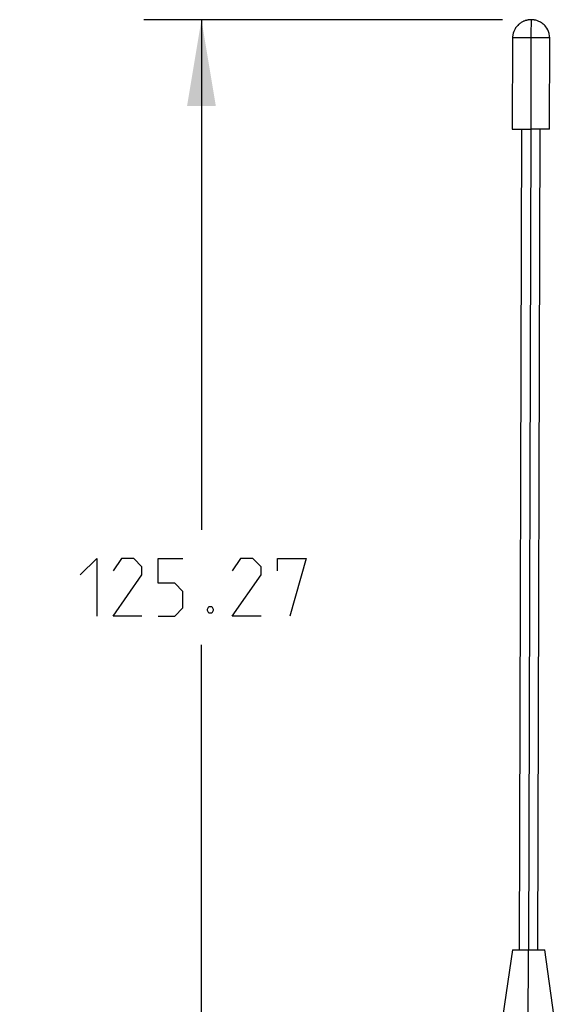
# Model space of a CAD drawing. Header units: inches. Extents: x 0 to 17, y 0 to 11.
# Tile 13 of 31: x 3.5 to 4.7, y 6 to 8.1. Entities that reach past the tile are written whole.
import ezdxf

# ---------------------------------------------------------------- set-up
doc = ezdxf.new("R2010")
doc.units = ezdxf.units.IN
doc.header["$LTSCALE"] = 0.935
doc.header["$MEASUREMENT"] = 0
doc.layers.get('0').update_dxf_attribs({"linetype": 'CONTINUOUS'})
doc.styles.add('TEXTSTYLE_2', font='txt', dxfattribs={"width": 0.8})
doc.dimstyles.new('DIMSTYLE_1', dxfattribs={"dimtxt": 0.125, "dimasz": 0.1875, "dimexe": 0.125, "dimexo": 0.0625, "dimgap": 0.0625, "dimtad": 0, "dimtih": 1, "dimtoh": 1, "dimlfac": 2, "dimzin": 4, "dimdsep": 46, "dimtxsty": 'TEXTSTYLE_2', "dimblk": '_FILLED', "dimblk1": '_FILLED', "dimblk2": '_FILLED', "dimcen": 0.09, "dimazin": 1, "dimtfac": 1, "dimtofl": 0, "dimtmove": 0, "dimatfit": 3, "dimldrblk": '_FILLED', "dimfxl": 1, "dimtolj": 1, "dimtzin": 4, "dimarcsym": 0})

# ---------------------------------------------------------------- blocks, each defined once
blk = doc.blocks.new('_FILLED')
at = {"color": 0, "linetype": 'ByBlock'}
blk.add_solid([(0, 0), (-1, 0.167), (-1, -0.167)], dxfattribs=at)
blk = doc.blocks.new('*D3')
at = {"color": 2, "linetype": 'Continuous', "transparency": 16777216}
for p, q in [((4.554, 8.0981), (3.7748, 8.0981)), ((3.8998, 8.0981), (3.8998, 6.9901)), ((3.8998, 5.6321), (3.8998, 6.7401)), ((4.5462, 5.6321), (3.7748, 5.6321))]:
    blk.add_line(p, q, dxfattribs=at)
at = {"color": 2, "linetype": 'Continuous', "transparency": 16777216, "xscale": 0.1875, "yscale": 0.1875, "zscale": 0.1875}
for p, rotation in [((3.8998, 8.0981), 90), ((3.8998, 5.6321), 270)]:
    blk.add_blockref('_FILLED', p, dxfattribs=dict(at, rotation=rotation))
at = {"color": 2, "linetype": 'Continuous', "transparency": 16777216, "insert": (3.8998, 6.9276), "char_height": 0.125, "width": 0.790179, "attachment_point": 2, "line_spacing_factor": 0.9, "style": 'TEXTSTYLE_2'}
blk.add_mtext('{\\ftxt;\\W0.0001;\\H0.0001;\\~}{\\ftxt;\\W4.2142857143;\\H0.125; }{\\ftxt;\\W0.0001;\\H0.0001;\\~}', dxfattribs=at)

msp = doc.modelspace()

# ---------------------------------------------------------------- linework, layer by layer
at = {"color": 7, "linetype": 'Continuous'}
for p, q in [((4.5761, 8.0584), (4.5755, 7.8603)), ((4.616, 8.0585), (4.5761, 8.0584)), ((4.616, 8.0585), (4.6155, 7.8604)), ((4.6568, 8.0586), (4.616, 8.0585)), ((4.6563, 7.8605), (4.6568, 8.0586)), ((4.6568, 8.0586), (4.6568, 8.0586)), ((4.5755, 7.8603), (4.5957, 7.8604)), ((4.5957, 7.8604), (4.5907, 6.0777)), ((4.5957, 7.8604), (4.6155, 7.8604)), ((4.6157, 7.8604), (4.6107, 6.0778)), ((4.6362, 7.8605), (4.6155, 7.8604)), ((4.6311, 6.0778), (4.6361, 7.8605)), ((4.6563, 7.8605), (4.6362, 7.8605)), ((4.6563, 7.8605), (4.6563, 7.8605)), ((4.5756, 6.0777), (4.5293, 5.7606)), ((4.5756, 6.0777), (4.5925, 6.0777)), ((4.5925, 6.0777), (4.6355, 6.0778)), ((4.6092, 5.7609), (4.6105, 6.0778)), ((4.6355, 6.0778), (4.6462, 6.0779)), ((4.6907, 5.7611), (4.6462, 6.0779)), ((4.6462, 6.0779), (4.6462, 6.0779))]:
    msp.add_line(p, q, dxfattribs=at)
for points in [[(4.6149, 8.0981), (4.6141, 8.098), (4.6132, 8.0979), (4.6123, 8.0979), (4.6113, 8.0977), (4.6103, 8.0976), (4.6093, 8.0974), (4.6082, 8.0972), (4.6072, 8.097), (4.606, 8.0967), (4.6049, 8.0964), (4.6037, 8.096), (4.6025, 8.0956), (4.6013, 8.0951), (4.6, 8.0946), (4.5988, 8.094), (4.5974, 8.0933), (4.5961, 8.0926), (4.5947, 8.0917), (4.5933, 8.0908), (4.5918, 8.0897), (4.5904, 8.0886), (4.5889, 8.0873), (4.5874, 8.0858), (4.5858, 8.0842), (4.5843, 8.0823), (4.5828, 8.0803), (4.5814, 8.0779), (4.58, 8.0753), (4.5787, 8.0723), (4.5775, 8.0689), (4.5766, 8.065), (4.5761, 8.0604), (4.5761, 8.0584)], [(4.6164, 8.0981), (4.6157, 8.0981), (4.6149, 8.0981)], [(4.6568, 8.0586), (4.6567, 8.0622), (4.6557, 8.0678), (4.6543, 8.0725), (4.6525, 8.0764), (4.6506, 8.0797), (4.6487, 8.0825), (4.6467, 8.0849), (4.6446, 8.087), (4.6427, 8.0887), (4.6407, 8.0903), (4.6388, 8.0916), (4.6369, 8.0927), (4.6351, 8.0937), (4.6334, 8.0945), (4.6317, 8.0952), (4.6301, 8.0958), (4.6285, 8.0963), (4.627, 8.0968), (4.6255, 8.0971), (4.6241, 8.0974), (4.6227, 8.0976), (4.6214, 8.0978), (4.6201, 8.0979), (4.6189, 8.098), (4.6177, 8.0981), (4.6167, 8.0981)]]:
    msp.add_lwpolyline(points, dxfattribs=at)
at = {"color": 2, "linetype": 'Continuous'}
for points in [[(3.6364, 6.8919), (3.6721, 6.9276), (3.6721, 6.8026)], [(3.7703, 6.8026), (3.7078, 6.8026), (3.7703, 6.8919), (3.7703, 6.9098), (3.7525, 6.9276), (3.7257, 6.9276), (3.7078, 6.9008)], [(3.806, 6.8026), (3.8418, 6.8026), (3.8596, 6.8205), (3.8596, 6.8562), (3.8418, 6.874), (3.806, 6.874), (3.806, 6.9276), (3.8596, 6.9276)], [(4.0293, 6.8026), (3.9668, 6.8026), (4.0293, 6.8919), (4.0293, 6.9098), (4.0114, 6.9276), (3.9846, 6.9276), (3.9668, 6.9008)], [(4.065, 6.9008), (4.065, 6.9276), (4.1275, 6.9276), (4.0918, 6.8026)], [(3.9221, 6.8234), (3.9251, 6.8175), (3.9251, 6.8145), (3.9221, 6.8086), (3.9162, 6.8086), (3.9132, 6.8145), (3.9132, 6.8175), (3.9162, 6.8234), (3.9221, 6.8234)]]:
    msp.add_lwpolyline(points, dxfattribs=at)
at = {"color": 7, "linetype": 'Continuous'}
msp.add_open_spline([(4.6165, 8.0981), (4.6165, 8.0981), (4.6165, 8.0979), (4.6165, 8.0977), (4.6165, 8.0972), (4.6164, 8.0964), (4.6164, 8.0952), (4.6163, 8.0935), (4.6163, 8.0915), (4.6163, 8.0891), (4.6162, 8.0853), (4.6161, 8.0799), (4.6161, 8.073), (4.6161, 8.0658), (4.616, 8.0609), (4.616, 8.0585)], degree=3, knots=[0, 0, 0, 0, 0.00414, 0.009356, 0.016807, 0.03873, 0.070326, 0.111839, 0.163104, 0.223749, 0.29297, 0.452843, 0.631936, 0.818049, 1, 1, 1, 1], dxfattribs=at)

# ---------------------------------------------------------------- dimensions: what is measured, and where the dimension line sits
at = {"color": 2, "linetype": 'Continuous'}
dim = msp.add_linear_dim(base=(3.8998, 8.0981), p1=(4.6087, 5.6321), p2=(4.6165, 8.0981), angle=90, text='{\\ftxt;\\W0.0001;\\H0.0001;\\~}{\\ftxt;\\W4.2142857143;\\H0.125; }{\\ftxt;\\W0.0001;\\H0.0001;\\~}', dimstyle='DIMSTYLE_1', dxfattribs=at)
dim.commit()
dim.dimension.update_dxf_attribs({"geometry": '*D3', "text_midpoint": (3.8819, 6.8651), "dimtype": 160})

doc.saveas('drawing.dxf')
